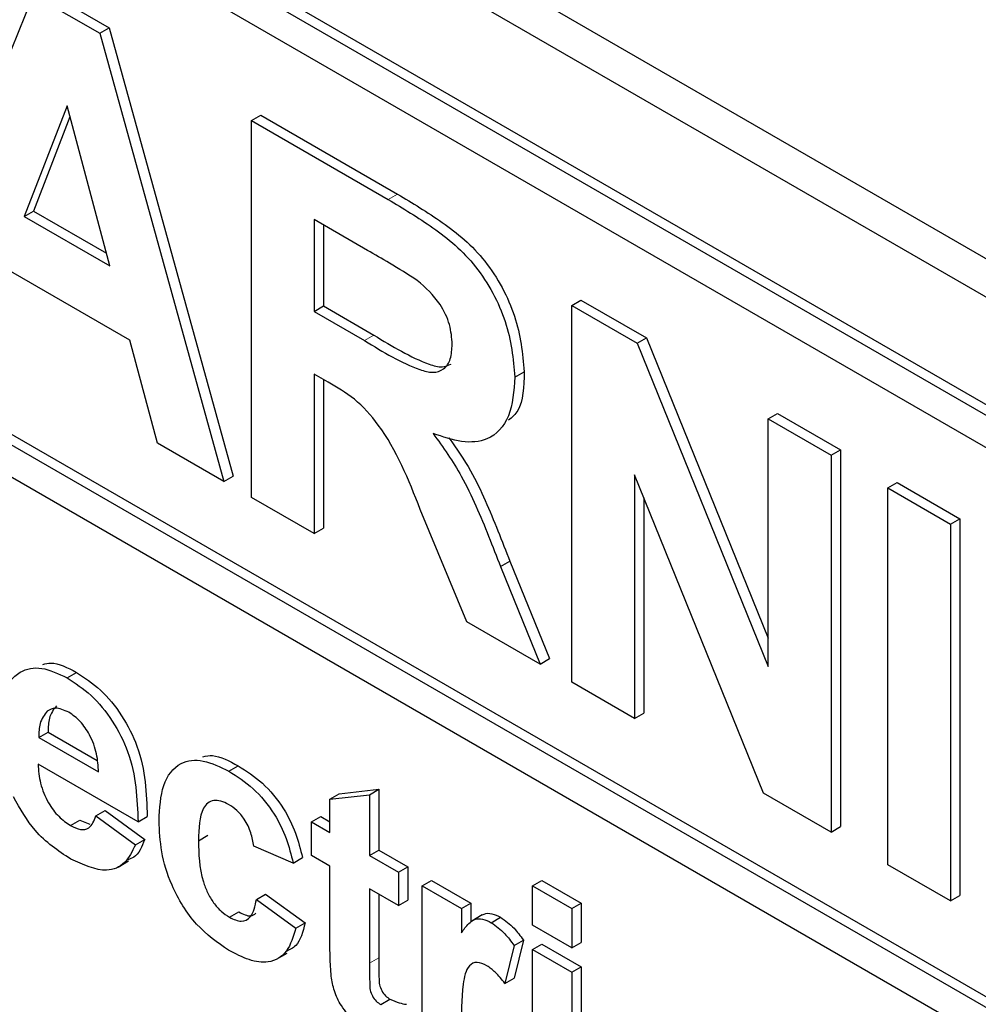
# Paper-space layout 'Blatt4' of a CAD drawing. Header units: millimetres. Extents: x 5 to 418, y 2 to 292.
# Tile 20 of 78: x 89 to 92, y 178 to 181. Entities that reach past the tile are written whole.
import ezdxf

# ---------------------------------------------------------------- set-up
doc = ezdxf.new("R2010")
doc.units = ezdxf.units.MM

psp = doc.layouts.new('Blatt4')

# ---------------------------------------------------------------- linework, layer by layer
at = {"color": 7, "linetype": 'Continuous', "lineweight": 25}
for p, q in [((81.0431, 186.603), (95.1852, 178.4389)), ((80.9421, 186.5447), (95.2257, 178.2989)), ((95.1267, 177.9968), (80.9845, 186.1609)), ((95.155, 178.0131), (81.0128, 186.1772)), ((95.1267, 177.8988), (84.6049, 183.9729)), ((84.6049, 182.2747), (95.3247, 176.0863)), ((84.6332, 182.291), (95.3247, 176.119)), ((95.3247, 175.9883), (84.6049, 182.1767)), ((88.6248, 180.2152), (88.999, 181.1423)), ((88.999, 181.1423), (89.2006, 181.0259)), ((89.0273, 181.1586), (89.2289, 181.0422)), ((89.2006, 181.0259), (89.2289, 181.0422)), ((89.2006, 181.0259), (89.5766, 179.6657)), ((89.2289, 181.0422), (89.6049, 179.682)), ((89.1007, 180.8051), (88.971, 180.4696)), ((89.2308, 180.3197), (89.1007, 180.8051)), ((89.6599, 180.7608), (89.6882, 180.7771)), ((89.6882, 180.7771), (90.1036, 180.5373)), ((89.1097, 180.7716), (88.9993, 180.486)), ((89.6599, 179.6176), (89.6599, 180.7608)), ((89.6599, 180.7608), (90.0754, 180.5209)), ((88.971, 180.4696), (88.9993, 180.486)), ((88.9993, 180.486), (89.2204, 180.3583)), ((88.971, 180.4696), (89.2308, 180.3197)), ((90.0121, 180.3669), (89.8503, 180.4603)), ((89.8503, 180.4603), (89.8503, 180.1819)), ((89.8786, 180.444), (89.8786, 180.1982)), ((89.2913, 180.0942), (88.9113, 180.3136)), ((90.6316, 180.1998), (90.6599, 180.2162)), ((90.6599, 180.2162), (90.8588, 180.1013)), ((89.8503, 180.1819), (89.8786, 180.1982)), ((89.8503, 180.1819), (90.0036, 180.0934)), ((89.8786, 180.1982), (90.0318, 180.1097)), ((90.6316, 179.0567), (90.6316, 180.1998)), ((90.6316, 180.1998), (90.8305, 180.085)), ((89.3748, 179.7822), (89.2913, 180.0942)), ((90.8305, 180.085), (90.8588, 180.1013)), ((90.8588, 180.1013), (91.2281, 179.1905)), ((90.8305, 180.085), (91.2281, 179.1044)), ((90.4595, 179.9825), (90.4878, 179.9988)), ((89.8929, 179.9667), (89.8503, 179.9914)), ((89.8503, 179.9914), (89.8503, 179.5077)), ((89.8786, 179.975), (89.8786, 179.524)), ((91.2281, 179.8555), (91.2564, 179.8718)), ((91.2281, 179.1044), (91.2281, 179.8555)), ((91.2281, 179.8555), (91.4185, 179.7456)), ((91.2564, 179.8718), (91.4467, 179.7619)), ((89.5766, 179.6657), (89.3748, 179.7822)), ((91.4185, 179.7456), (91.4467, 179.7619)), ((91.4467, 179.7619), (91.4467, 178.6188)), ((91.4185, 179.7456), (91.4185, 178.6024)), ((89.5766, 179.6657), (89.6049, 179.682)), ((91.2136, 178.7207), (90.8219, 179.6864)), ((90.8219, 179.6864), (90.8219, 178.9468)), ((91.5906, 179.6462), (91.6188, 179.6626)), ((91.5906, 178.5031), (91.5906, 179.6462)), ((91.5906, 179.6462), (91.7809, 179.5363)), ((91.6188, 179.6626), (91.8092, 179.5527)), ((89.8503, 179.5077), (89.6599, 179.6176)), ((90.8502, 179.6167), (90.8502, 178.9631)), ((90.3131, 179.2405), (90.1723, 179.5813)), ((91.7809, 179.5363), (91.8092, 179.5527)), ((91.8092, 179.5527), (91.8092, 178.4095)), ((89.8503, 179.5077), (89.8786, 179.524)), ((91.7809, 179.5363), (91.7809, 178.3932)), ((90.4156, 179.4076), (90.4439, 179.4239)), ((90.4156, 179.4076), (90.5356, 179.1121)), ((90.4439, 179.4239), (90.5639, 179.1284)), ((90.5356, 179.1121), (90.3131, 179.2405)), ((90.5356, 179.1121), (90.5639, 179.1284)), ((89.1008, 179.0702), (89.1291, 179.0866)), ((90.8219, 178.9468), (90.6316, 179.0567)), ((90.8219, 178.9468), (90.8502, 178.9631)), ((89.015, 178.8894), (89.0433, 178.9058)), ((89.0433, 178.9058), (89.1924, 178.8197)), ((89.015, 178.8894), (89.1964, 178.7847)), ((89.3161, 178.6328), (89.0129, 178.8078)), ((89.5919, 178.7867), (89.6202, 178.8031)), ((89.8984, 178.7019), (89.9267, 178.7182)), ((89.8984, 178.7019), (90.0181, 178.7157)), ((89.9267, 178.7182), (90.0464, 178.7321)), ((90.0181, 178.7157), (90.0464, 178.7321)), ((90.0181, 178.7157), (90.0181, 178.5315)), ((90.0464, 178.7321), (90.0464, 178.5478)), ((91.4185, 178.6024), (91.2136, 178.7207)), ((89.8984, 178.6006), (89.8984, 178.7019)), ((89.1884, 178.6512), (89.2167, 178.6675)), ((89.2167, 178.6675), (89.3364, 178.58)), ((89.1116, 178.6218), (89.1399, 178.6381)), ((89.1399, 178.6381), (89.1697, 178.6267)), ((89.1884, 178.6512), (89.3081, 178.5637)), ((89.3161, 178.6328), (89.3443, 178.6491)), ((89.8426, 178.6328), (89.8709, 178.6491)), ((89.8426, 178.5315), (89.8426, 178.6328)), ((89.8426, 178.6328), (89.8984, 178.6006)), ((89.8709, 178.6491), (89.8984, 178.6332)), ((91.4185, 178.6024), (91.4467, 178.6188)), ((89.3081, 178.5637), (89.3364, 178.58)), ((89.4995, 178.5761), (89.5278, 178.5924)), ((89.7867, 178.5084), (89.6671, 178.5591)), ((90.0181, 178.5315), (90.0464, 178.5478)), ((90.0464, 178.5478), (90.1341, 178.4972)), ((89.2556, 178.4961), (89.2874, 178.5145)), ((89.7867, 178.5084), (89.815, 178.5248)), ((89.8984, 178.4992), (89.8426, 178.5315)), ((90.0181, 178.5315), (90.1058, 178.4808)), ((89.8984, 178.2666), (89.8984, 178.4992)), ((90.1058, 178.4808), (90.1341, 178.4972)), ((90.1058, 178.4808), (90.1058, 178.3795)), ((90.1341, 178.4972), (90.1341, 178.3958)), ((91.7809, 178.3932), (91.5906, 178.5031)), ((90.1776, 178.4394), (90.2059, 178.4557)), ((90.2059, 178.4557), (90.3256, 178.3866)), ((90.5127, 178.4394), (90.541, 178.4557)), ((90.541, 178.4557), (90.6607, 178.3867)), ((90.1058, 178.3795), (90.0181, 178.4301)), ((90.0181, 178.4301), (90.0181, 178.2044)), ((90.1776, 177.9143), (90.1776, 178.4394)), ((90.1776, 178.4394), (90.2973, 178.3703)), ((90.5127, 178.3196), (90.5127, 178.4394)), ((90.5127, 178.4394), (90.6324, 178.3703)), ((89.6751, 178.3979), (89.7033, 178.4142)), ((89.6751, 178.3979), (89.7947, 178.3104)), ((89.7033, 178.4142), (89.823, 178.3267)), ((90.0464, 178.4138), (90.0464, 178.2208)), ((90.1058, 178.3795), (90.1341, 178.3958)), ((90.2973, 178.3703), (90.3256, 178.3866)), ((90.3256, 178.3866), (90.3256, 178.3287)), ((90.6324, 178.3703), (90.6607, 178.3867)), ((90.6607, 178.3867), (90.6607, 178.2669)), ((91.7809, 178.3932), (91.8092, 178.4095)), ((89.5935, 178.3436), (89.6218, 178.3599)), ((90.2973, 178.3703), (90.2973, 178.297)), ((90.6324, 178.3703), (90.6324, 178.2506)), ((89.7947, 178.3104), (89.823, 178.3267)), ((90.3605, 178.3508), (90.3287, 178.3324)), ((90.3877, 178.3273), (90.416, 178.3437)), ((90.6324, 178.2506), (90.5127, 178.3196)), ((90.4569, 178.2583), (90.4851, 178.2747)), ((90.4851, 178.2747), (90.4572, 178.1594)), ((90.6324, 178.2506), (90.6607, 178.2669)), ((90.4569, 178.2583), (90.4289, 178.143)), ((90.5127, 178.2459), (90.541, 178.2623)), ((90.5127, 177.7209), (90.5127, 178.2459)), ((90.5127, 178.2459), (90.6324, 178.1769)), ((90.541, 178.2623), (90.6607, 178.1932)), ((89.7367, 178.2164), (89.7685, 178.2347)), ((90.6324, 178.1769), (90.6607, 178.1932)), ((90.6324, 178.1769), (90.6324, 177.6518)), ((90.6607, 178.1932), (90.6607, 177.6681)), ((90.4289, 178.143), (90.4572, 178.1594)), ((90.0522, 178.0788), (90.0805, 178.0951))]:
    psp.add_line(p, q, dxfattribs=at)
at = {"color": 7, "linetype": 'Continuous', "lineweight": 18}
for p, q in [((90.0754, 180.5209), (90.1036, 180.5373)), ((90.0036, 180.0934), (90.0318, 180.1097)), ((90.0181, 178.2044), (90.0464, 178.2208))]:
    psp.add_line(p, q, dxfattribs=at)
at = {"color": 7, "linetype": 'Continuous', "lineweight": 25}
for points, knots in [([(90.1036, 180.5373), (90.1486, 180.5105), (90.2382, 180.4571), (90.3528, 180.3636), (90.4227, 180.255), (90.4743, 180.1378), (90.4824, 180.0543), (90.4878, 179.9988)], [0, 0, 0, 0, 0.2511376, 0.5005382, 0.625743, 0.7510549, 1, 1, 1, 1]), ([(90.0754, 180.5209), (90.1203, 180.4942), (90.2099, 180.4408), (90.3245, 180.3472), (90.3944, 180.2386), (90.446, 180.1215), (90.4541, 180.038), (90.4595, 179.9825)], [0, 0, 0, 0, 0.2511376, 0.5005382, 0.625743, 0.7510549, 1, 1, 1, 1]), ([(90.1634, 180.2759), (90.1352, 180.2936), (90.0848, 180.3252), (90.0343, 180.3542), (90.0121, 180.3669)], [0, 0, 0, 0, 0.55992, 1, 1, 1, 1]), ([(90.2691, 180.0823), (90.2678, 180.1017), (90.2651, 180.1405), (90.2289, 180.2178), (90.1882, 180.2539), (90.1634, 180.2759)], [0, 0, 0, 0, 0.281086, 0.561283, 1, 1, 1, 1]), ([(90.0036, 180.0934), (90.0596, 180.0588), (90.1296, 180.0157), (90.2114, 179.9936), (90.2452, 180.0043), (90.2664, 180.0354), (90.2682, 180.0666), (90.2691, 180.0823)], [0, 0, 0, 0, 0.500908, 0.625719, 0.750367, 0.875021, 1, 1, 1, 1]), ([(90.0318, 180.1097), (90.0875, 180.0759), (90.1571, 180.0336), (90.2379, 180.0093), (90.257, 180.0182), (90.2656, 180.0222)], [0, 0, 0, 0, 0.687725, 0.859085, 1, 1, 1, 1]), ([(90.4878, 179.9988), (90.4865, 179.9539), (90.4847, 179.8901), (90.4505, 179.8604), (90.4404, 179.8516)], [0, 0, 0, 0, 0.702182, 1, 1, 1, 1]), ([(90.4595, 179.9825), (90.4562, 179.9402), (90.4497, 179.8558), (90.3853, 179.7888), (90.2993, 179.781), (90.2406, 179.8013), (90.2112, 179.8114)], [0, 0, 0, 0, 0.279944, 0.558974, 0.779184, 1, 1, 1, 1]), ([(90.1723, 179.5813), (90.1367, 179.6712), (90.0871, 179.7962), (89.9731, 179.9215), (89.9197, 179.9516), (89.8929, 179.9667)], [0, 0, 0, 0, 0.560985, 0.779305, 1, 1, 1, 1]), ([(90.2112, 179.8114), (90.2414, 179.7692), (90.2911, 179.6996), (90.3419, 179.5915), (90.3802, 179.4998), (90.4038, 179.4383), (90.4156, 179.4076)], [0, 0, 0, 0, 0.339561, 0.559573, 0.779779, 1, 1, 1, 1]), ([(90.2591, 179.7981), (90.2822, 179.7654), (90.3248, 179.7054), (90.3701, 179.6078), (90.4085, 179.5161), (90.4321, 179.4547), (90.4439, 179.4239)], [0, 0, 0, 0, 0.283889, 0.522447, 0.761216, 1, 1, 1, 1]), ([(88.8932, 178.9144), (88.8953, 178.9518), (88.8994, 179.0264), (88.9495, 179.0918), (89.0221, 179.1073), (89.0746, 179.0826), (89.1008, 179.0702)], [0, 0, 0, 0, 0.280671, 0.559805, 0.779761, 1, 1, 1, 1]), ([(89.027, 179.1105), (89.0352, 179.1128), (89.0647, 179.1209), (89.1021, 179.1009), (89.1291, 179.0866)], [0, 0, 0, 0, 0.280475, 1, 1, 1, 1]), ([(89.1291, 179.0866), (89.1537, 179.0704), (89.203, 179.038), (89.2696, 178.9578), (89.3383, 178.8192), (89.3419, 178.7192), (89.3443, 178.6491)], [0, 0, 0, 0, 0.187375, 0.374306, 0.561261, 1, 1, 1, 1]), ([(89.1008, 179.0702), (89.1255, 179.0541), (89.1748, 179.0217), (89.2413, 178.9415), (89.31, 178.8029), (89.3136, 178.7029), (89.3161, 178.6328)], [0, 0, 0, 0, 0.187375, 0.374306, 0.561261, 1, 1, 1, 1]), ([(89.0687, 178.9854), (89.0601, 178.9742), (89.0445, 178.9541), (89.0437, 178.9206), (89.0433, 178.9058)], [0, 0, 0, 0, 0.558276, 1, 1, 1, 1]), ([(89.0405, 178.969), (89.0318, 178.9578), (89.0162, 178.9378), (89.0154, 178.9042), (89.015, 178.8894)], [0, 0, 0, 0, 0.558276, 1, 1, 1, 1]), ([(89.1062, 178.9658), (89.092, 178.9721), (89.0666, 178.9835), (89.0485, 178.9735), (89.0405, 178.969)], [0, 0, 0, 0, 0.558877, 1, 1, 1, 1]), ([(89.1964, 178.7847), (89.1954, 178.8027), (89.1933, 178.8386), (89.1731, 178.894), (89.1417, 178.9407), (89.118, 178.9574), (89.1062, 178.9658)], [0, 0, 0, 0, 0.280987, 0.560282, 0.78022, 1, 1, 1, 1]), ([(89.5128, 178.8307), (89.5225, 178.8327), (89.5541, 178.8393), (89.5931, 178.8179), (89.6202, 178.8031)], [0, 0, 0, 0, 0.305493, 1, 1, 1, 1]), ([(89.0129, 178.8078), (89.0143, 178.7889), (89.0169, 178.7514), (89.0406, 178.6936), (89.0747, 178.6471), (89.0993, 178.6302), (89.1116, 178.6218)], [0, 0, 0, 0, 0.2807, 0.559805, 0.779807, 1, 1, 1, 1]), ([(89.3799, 178.6369), (89.382, 178.6746), (89.3861, 178.7497), (89.4368, 178.8163), (89.5127, 178.8258), (89.5655, 178.7997), (89.5919, 178.7867)], [0, 0, 0, 0, 0.280707, 0.559644, 0.779504, 1, 1, 1, 1]), ([(89.5919, 178.7867), (89.6166, 178.771), (89.666, 178.7395), (89.7288, 178.6646), (89.768, 178.5829), (89.7805, 178.5333), (89.7867, 178.5084)], [0, 0, 0, 0, 0.280458, 0.559338, 0.779381, 1, 1, 1, 1]), ([(89.6202, 178.8031), (89.6449, 178.7873), (89.6943, 178.7558), (89.7571, 178.6809), (89.7963, 178.5992), (89.8088, 178.5496), (89.815, 178.5248)], [0, 0, 0, 0, 0.280458, 0.559338, 0.779381, 1, 1, 1, 1]), ([(89.1119, 178.5203), (89.0738, 178.5454), (89.0059, 178.5902), (88.9586, 178.673), (88.9379, 178.7094)], [0, 0, 0, 0, 0.560391, 1, 1, 1, 1]), ([(89.5909, 178.686), (89.583, 178.69), (89.5671, 178.6979), (89.5451, 178.6992), (89.5271, 178.6913), (89.5014, 178.6593), (89.5004, 178.613), (89.4995, 178.5761)], [0, 0, 0, 0, 0.125318, 0.250541, 0.375795, 0.501062, 1, 1, 1, 1]), ([(89.6671, 178.5591), (89.6648, 178.5727), (89.6604, 178.5997), (89.6416, 178.6393), (89.6165, 178.6694), (89.5994, 178.6804), (89.5909, 178.686)], [0, 0, 0, 0, 0.280554, 0.559644, 0.779595, 1, 1, 1, 1]), ([(89.1116, 178.6218), (89.1218, 178.6169), (89.1421, 178.6071), (89.1736, 178.6134), (89.1828, 178.6368), (89.1884, 178.6512)], [0, 0, 0, 0, 0.2806868, 0.5605268, 1, 1, 1, 1]), ([(89.591, 178.2437), (89.5574, 178.267), (89.4903, 178.3134), (89.4173, 178.4318), (89.384, 178.5437), (89.3813, 178.6058), (89.3799, 178.6369)], [0, 0, 0, 0, 0.279705, 0.558483, 0.778933, 1, 1, 1, 1]), ([(89.3364, 178.58), (89.3279, 178.5581), (89.3166, 178.529), (89.2915, 178.5205), (89.2854, 178.5184)], [0, 0, 0, 0, 0.753375, 1, 1, 1, 1]), ([(89.4995, 178.5761), (89.5003, 178.5356), (89.5013, 178.485), (89.5261, 178.4186), (89.5446, 178.3872), (89.568, 178.3604), (89.585, 178.3492), (89.5935, 178.3436)], [0, 0, 0, 0, 0.499311, 0.624551, 0.749763, 0.874788, 1, 1, 1, 1]), ([(89.3081, 178.5637), (89.2985, 178.5437), (89.2795, 178.5038), (89.2123, 178.4745), (89.1499, 178.503), (89.1119, 178.5203)], [0, 0, 0, 0, 0.2810144, 0.5613135, 1, 1, 1, 1]), ([(89.5935, 178.3436), (89.6061, 178.3379), (89.631, 178.3265), (89.6646, 178.3453), (89.6711, 178.3779), (89.6751, 178.3979)], [0, 0, 0, 0, 0.2801626, 0.5589793, 1, 1, 1, 1]), ([(89.6218, 178.3599), (89.6347, 178.3534), (89.6553, 178.3431), (89.6688, 178.3526), (89.6739, 178.3561)], [0, 0, 0, 0, 0.628112, 1, 1, 1, 1]), ([(90.361, 178.35), (90.3626, 178.3512), (90.37, 178.3569), (90.3893, 178.3562), (90.4071, 178.3478), (90.416, 178.3437)], [0, 0, 0, 0, 0.119417, 0.559548, 1, 1, 1, 1]), ([(89.823, 178.3267), (89.8164, 178.2999), (89.8063, 178.259), (89.7757, 178.2451), (89.7652, 178.2404)], [0, 0, 0, 0, 0.65517, 1, 1, 1, 1]), ([(90.2973, 178.297), (90.3043, 178.3067), (90.3159, 178.3226), (90.3364, 178.3392), (90.3608, 178.3403), (90.3787, 178.3317), (90.3877, 178.3273)], [0, 0, 0, 0, 0.340511, 0.560536, 0.780188, 1, 1, 1, 1]), ([(90.3877, 178.3273), (90.4018, 178.3173), (90.4269, 178.2994), (90.4477, 178.2709), (90.4569, 178.2583)], [0, 0, 0, 0, 0.559043, 1, 1, 1, 1]), ([(90.416, 178.3437), (90.43, 178.3337), (90.4552, 178.3158), (90.476, 178.2872), (90.4851, 178.2747)], [0, 0, 0, 0, 0.559043, 1, 1, 1, 1]), ([(89.7947, 178.3104), (89.7871, 178.2852), (89.772, 178.2349), (89.7182, 178.2025), (89.6536, 178.2111), (89.6119, 178.2328), (89.591, 178.2437)], [0, 0, 0, 0, 0.280246, 0.559157, 0.779325, 1, 1, 1, 1]), ([(89.9023, 178.1649), (89.9009, 178.1843), (89.8983, 178.2189), (89.8984, 178.252), (89.8984, 178.2666)], [0, 0, 0, 0, 0.559824, 1, 1, 1, 1]), ([(90.0464, 178.2208), (90.0466, 178.1993), (90.0468, 178.1726), (90.0477, 178.1396), (90.0547, 178.121), (90.0666, 178.1046), (90.0759, 178.0983), (90.0805, 178.0951)], [0, 0, 0, 0, 0.501043, 0.626247, 0.751086, 0.87538, 1, 1, 1, 1]), ([(90.3746, 178.1967), (90.3642, 178.2015), (90.3434, 178.2111), (90.3118, 178.1947), (90.2967, 178.1193), (90.2971, 178.0483), (90.2973, 178.0009)], [0, 0, 0, 0, 0.124671, 0.248772, 0.49806, 1, 1, 1, 1]), ([(90.0181, 178.2044), (90.0183, 178.183), (90.0186, 178.1562), (90.0194, 178.1233), (90.0264, 178.1047), (90.0383, 178.0883), (90.0476, 178.082), (90.0522, 178.0788)], [0, 0, 0, 0, 0.501043, 0.626247, 0.751086, 0.87538, 1, 1, 1, 1]), ([(90.4289, 178.143), (90.4195, 178.1551), (90.4027, 178.1767), (90.3832, 178.1906), (90.3746, 178.1967)], [0, 0, 0, 0, 0.560288, 1, 1, 1, 1]), ([(90.0176, 177.9975), (90.0026, 178.0073), (89.9728, 178.027), (89.9334, 178.0701), (89.9093, 178.1207), (89.9046, 178.1502), (89.9023, 178.1649)], [0, 0, 0, 0, 0.2805861, 0.5604212, 0.7794429, 1, 1, 1, 1]), ([(90.0805, 178.0951), (90.09, 178.091), (90.107, 178.0837), (90.1231, 178.0809), (90.1301, 178.0797)], [0, 0, 0, 0, 0.5595134, 1, 1, 1, 1])]:
    psp.add_open_spline(points, degree=3, knots=knots, dxfattribs=at)

doc.saveas('drawing.dxf')
